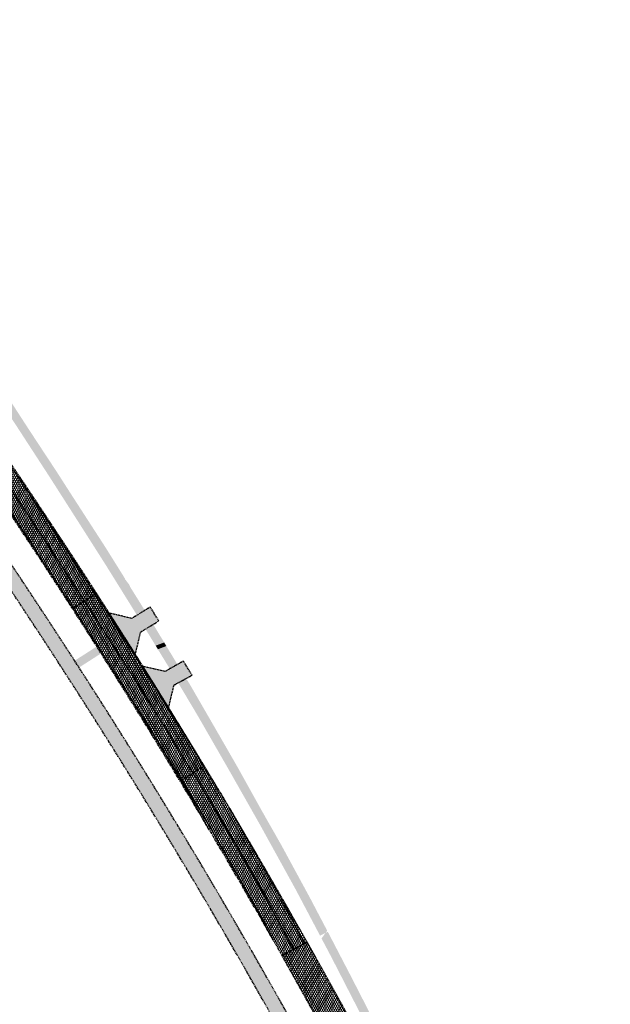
# Model space of a CAD drawing. Header units: metres. Extents: x 101723 to 104407, y 400975 to 405689.
# Tile 33 of 48: x 103253 to 103398, y 403601 to 403843. Entities that reach past the tile are written whole.
import ezdxf

# ---------------------------------------------------------------- set-up
doc = ezdxf.new("R2010")
doc.units = ezdxf.units.M
doc.linetypes.add('HIDDEN', pattern=[0.375, 0.25, -0.125])
doc.layers.add('_hulplijn voor arcering', color=1, linetype='HIDDEN', plot=False)
for name, color, linetype, lineweight, true_color in [('B-WE-VH-OPENVERHARDING_BETONSTRAATSTEEN_INRIT-V', 7, 'Continuous', 18, 0xd7c1cc), ('N-WE-GR-GRAS-V', 7, 'Continuous', 18, 0xbeffa8), ('N-WE-VH-GESLOTENVERHARDING_ASFALT_DEKLAAG-V', 7, 'Continuous', 18, 0x97aace), ('N-WE-VH-GESLOTENVERHARDING_ASFALT_RECONSTRUCTIE-V', 7, 'Continuous', 18, 0x97aace), ('N-WE-VH-GESLOTENVERHARDING_FIETSPAD_ASFALT-V', 7, 'Continuous', 18, 0x7db5ae)]:
    doc.layers.add(name, color=color, linetype=linetype, lineweight=lineweight, true_color=true_color)
doc.layers.add('N-WE-VH-GESLOTENVERHARDING_ASFALT-V', color=253, linetype='Continuous', lineweight=18)
pattern_1 = [(59.99999999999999, (0, 0), (-0.4330127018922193, 0.2500000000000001), []), (120, (0, 0), (-0.4330127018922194, -0.2499999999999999), [])]

msp = doc.modelspace()

# ---------------------------------------------------------------- hatches: boundary and pattern name
at = {"layer": 'B-WE-VH-OPENVERHARDING_BETONSTRAATSTEEN_INRIT-V'}
h = msp.add_hatch(color=256, dxfattribs=at)
h.dxf.hatch_style = 1
h.paths.add_polyline_path([(103287.1807074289, 403695.2319700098), (103285.0908323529, 403698.6426036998), (103280.5409277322, 403695.8546372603), (103274.9762934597, 403697.1361027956, -0.001761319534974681), (103281.4127010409, 403687.0063980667), (103282.6862663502, 403692.4779890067)])
h = msp.add_hatch(color=256, dxfattribs=at)
h.dxf.hatch_style = 1
h.paths.add_polyline_path([(103272.9805125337, 403687.2434071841, 0.0002947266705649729), (103271.9081895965, 403688.9316558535), (103266.461563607, 403685.4424380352, -0.0003118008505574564), (103267.5469733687, 403683.7625730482)])
h = msp.add_hatch(color=256, dxfattribs=at)
h.dxf.hatch_style = 1
h.paths.add_polyline_path([(103295.3730001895, 403681.8638673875), (103293.2450561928, 403685.3350885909), (103288.758385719, 403682.7871925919), (103283.2685491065, 403684.0560966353, -0.001761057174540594), (103289.6116598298, 403673.8698166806), (103290.9002474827, 403679.435023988)])
at = {"layer": 'N-WE-GR-GRAS-V'}
h = msp.add_hatch(color=256, dxfattribs=at)
h.dxf.hatch_style = 1
h.paths.add_polyline_path([(103251.8189999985, 403743.6960000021), (103260.2429999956, 403730.7319999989), (103267.9469999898, 403718.682999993), (103274.1490000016, 403708.9479999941), (103276.573, 403705.052), (103278.458, 403706.271), (103274.1110000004, 403713.2359999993), (103270.091, 403719.444), (103265.4309999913, 403726.6450000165), (103261.8780000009, 403732.1870000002), (103258.6619999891, 403737.0560000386), (103255.024000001, 403742.5890000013), (103251.3970000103, 403748.179999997), (103248.954, 403751.9230000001), (103246.9902049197, 403750.8948646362)])
h = msp.add_hatch(color=256, dxfattribs=at)
h.dxf.hatch_style = 1
edge = h.paths.add_edge_path()
edge.add_line((103281.8117138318, 403696.6333149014), (103283.7357932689, 403697.8122998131))
edge.add_line((103283.7357932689, 403697.8122998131), (103283.7130000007, 403697.8500000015))
edge.add_line((103283.7130000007, 403697.8500000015), (103280.0138069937, 403703.7778600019))
edge.add_ellipse((103280.296, 403704.079), major_axis=(-0.625, 1.288299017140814e-10), ratio=0.5400000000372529, start_angle=334.08599894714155, end_angle=423.1594710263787, ccw=False)
edge.add_line((103279.7338431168, 403704.2264947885), (103279.7263092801, 403704.2385675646))
edge.add_ellipse((103280.117, 403704.502), major_axis=(-0.625, 1.288299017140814e-10), ratio=0.5400000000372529, start_angle=345.93537569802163, end_angle=411.3100942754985, ccw=False)
edge.add_line((103279.5107360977, 403704.5840179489), (103279.0098030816, 403705.38675))
edge.add_line((103279.0098030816, 403705.38675), (103278.88475, 403705.38675))
edge.add_line((103278.88475, 403705.38675), (103278.88475, 403705.5871442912))
edge.add_line((103278.88475, 403705.5871442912), (103278.458, 403706.2709999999))
edge.add_line((103278.458, 403706.2709999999), (103276.573, 403705.052))
edge.add_line((103276.573, 403705.052), (103281.8117138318, 403696.6333149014))
h = msp.add_hatch(color=256, dxfattribs=at)
h.dxf.hatch_style = 1
h.paths.add_polyline_path([(103285.805361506, 403694.3892230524), (103283.9083854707, 403693.226845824), (103286.4081873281, 403689.1388797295), (103288.5011100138, 403689.9304408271)])
h = msp.add_hatch(color=256, dxfattribs=at)
h.dxf.hatch_style = 1
h.paths.add_polyline_path([(103289.035512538, 403689.0465362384), (103288.5011100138, 403689.9304408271), (103286.4081873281, 403689.1388797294), (103286.9462841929, 403688.258921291)])
h = msp.add_hatch(color=256, dxfattribs=at)
h.dxf.hatch_style = 1
h.paths.add_polyline_path([(103289.5280000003, 403684.037000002), (103289.8918268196, 403683.4308525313), (103291.7838808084, 403684.5053144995), (103291.6900000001, 403684.6559999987), (103289.0355125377, 403689.0465362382), (103286.9462841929, 403688.258921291)])
h = msp.add_hatch(color=256, dxfattribs=at)
h.dxf.hatch_style = 1
h.paths.add_polyline_path([(103296.722000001, 403671.9859999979), (103304.4509999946, 403658.5580000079), (103312.0260000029, 403645.2089999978), (103320.9160000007, 403629.0979999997), (103326.885, 403617.793), (103327, 403617.852), (103328.2680775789, 403618.5018274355), (103328.6456451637, 403619.0131325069), (103324.4009999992, 403627.0960000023), (103317.3370000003, 403640.0999999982), (103314.892, 403644.395), (103312.7109999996, 403648.2249999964), (103307.515, 403657.57), (103306.7039999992, 403659.0280000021), (103301.9389999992, 403667.3070000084), (103294.726, 403679.7829999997), (103293.9208589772, 403681.0753096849), (103291.9441206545, 403680.001879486)])
h = msp.add_hatch(color=256, dxfattribs=at)
h.dxf.hatch_style = 1
h.paths.add_polyline_path([(103329.6540000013, 403612.5500000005), (103329.7206228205, 403612.4203245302), (103330.9437888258, 403614.6108015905), (103329.331999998, 403617.7069999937), (103328.777, 403618.7629999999), (103328.5259999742, 403618.633999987), (103328.2680775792, 403618.5018274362), (103327.2434560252, 403617.1142766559)])
h = msp.add_hatch(color=256, dxfattribs=at)
h.dxf.hatch_style = 1
h.paths.add_polyline_path([(103333.0977231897, 403605.8470950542), (103334.1459692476, 403608.4595082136), (103330.9437888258, 403614.6108015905), (103329.7206228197, 403612.4203245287)])
h = msp.add_hatch(color=256, dxfattribs=at)
h.dxf.hatch_style = 1
h.paths.add_polyline_path([(103337.3049999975, 403597.6580000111), (103338.9870955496, 403594.3533099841), (103340.7589454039, 403593.6496575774), (103341.5410707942, 403594.0472746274), (103341.5309999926, 403594.0669999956), (103334.4439999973, 403607.887000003), (103334.1459692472, 403608.4595082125), (103333.0977231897, 403605.8470950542)])
at = {"layer": 'N-WE-VH-GESLOTENVERHARDING_ASFALT-V'}
h = msp.add_hatch(dxfattribs=at)
h.set_pattern_fill('AVH-ASFALT-SO', color=256, scale=0.5, pattern_type=2)
h.set_pattern_definition(pattern_1)
h.paths.add_polyline_path([(103217.6279610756, 403781.0687921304), (103215.0639502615, 403784.5909638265), (103214.888, 403784.463), (103215.825, 403783.178), (103219.666, 403777.829), (103223.096, 403773.083), (103233.993, 403757.763), (103236.299, 403754.403), (103242.402, 403745.511), (103257.344, 403723.553), (103271.5527446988, 403701.8643896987), (103271.5530000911, 403701.864000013), (103271.8250292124, 403702.0387340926, 0.01406623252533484)])
h = msp.add_hatch(dxfattribs=at)
h.set_pattern_fill('AVH-ASFALT-SO', color=256, scale=0.5, pattern_type=2)
h.set_pattern_definition(pattern_1)
h.paths.add_polyline_path([(103221.354, 403764.716), (103218.408, 403768.738), (103209.736, 403780.723), (103209.3986977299, 403780.4793928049), (103211.9686673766, 403776.9490354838, -0.01406692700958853), (103265.9455841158, 403698.2397674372), (103266.183, 403698.393), (103262.733, 403703.644), (103259.465, 403708.621), (103256.998, 403712.38), (103255.154, 403715.235), (103253.453, 403717.835), (103250.942, 403721.583), (103248.024, 403725.95), (103245.683, 403729.324), (103243.09, 403733.219), (103240.544, 403736.935), (103236.349, 403742.917), (103234.493, 403745.59), (103233.781, 403746.615), (103231.528, 403749.858), (103228.509, 403754.405), (103225.693, 403758.395), (103223.335, 403761.858)])
h = msp.add_hatch(dxfattribs=at)
h.set_pattern_fill('AVH-ASFALT-SO', color=256, scale=0.5, pattern_type=2)
h.set_pattern_definition(pattern_1)
h.paths.add_polyline_path([(103271.8250292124, 403702.0387340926), (103271.553, 403701.864), (103272.966, 403699.708), (103275.761, 403695.337), (103280.254, 403688.311), (103283.349, 403683.47), (103288.048, 403676.123), (103289.202, 403674.318), (103298.263, 403659.535), (103303.506456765, 403650.9798863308, 0.008819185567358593)])
h = msp.add_hatch(dxfattribs=at)
h.set_pattern_fill('AVH-ASFALT-SO', color=256, scale=0.5, pattern_type=2)
h.set_pattern_definition(pattern_1)
h.paths.add_polyline_path([(103292.034, 403657.305), (103287.446, 403664.786), (103283.221, 403671.589), (103277.675, 403680.307), (103272.925, 403687.814), (103272.308, 403688.771), (103269.649, 403692.898), (103266.764, 403697.509), (103266.183, 403698.393), (103265.9455841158, 403698.2397674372, -0.01403851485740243), (103315.315683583, 403616.7872886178), (103315.306, 403616.806), (103310.273, 403626.105), (103303.722, 403637.713), (103299.323, 403645.285), (103295.993, 403650.774), (103292.817, 403656.014)])
h = msp.add_hatch(dxfattribs=at)
h.set_pattern_fill('AVH-ASFALT-SO', color=256, scale=0.5, pattern_type=2)
h.set_pattern_definition(pattern_1)
h.paths.add_polyline_path([(103304.3234283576, 403649.6084080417), (103317.355, 403626.82), (103323.089, 403615.8480000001), (103323.712700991, 403616.1665569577, 0.005673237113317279)])
h = msp.add_hatch(dxfattribs=at)
h.set_pattern_fill('AVH-ASFALT-SO', color=256, scale=0.5, pattern_type=2)
h.set_pattern_definition(pattern_1)
edge = h.paths.add_edge_path()
edge.add_line((103359.1374316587, 403534.5019104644), (103520.1084484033, 403211.1272520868))
edge.add_arc((110505.9467721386, 406688.5719703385), 7803.496578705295, 206.4634277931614, 206.505869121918)
edge.add_arc((105270.8512077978, 404077.7800063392), 1953.499976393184, 206.5058691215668, 206.5907517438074)
edge.add_arc((104980.2275522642, 403932.3051895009), 1628.499927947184, 206.5907517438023, 206.7605169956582)
edge.add_arc((104457.8833111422, 403668.9017680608), 1043.500040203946, 206.7605169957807, 206.9727236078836)
edge.add_arc((104325.4730049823, 403601.514728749), 894.9285010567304, 206.9727236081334, 207.2698127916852)
edge.add_arc((104139.7651106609, 403505.7876118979), 686.0000374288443, 207.2698127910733, 207.6093433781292)
edge.add_arc((104078.0525310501, 403473.5122397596), 616.3570756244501, 207.6093433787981, 208.0337564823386)
edge.add_arc((103984.168546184, 403423.5222666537), 509.9935479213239, 208.0337564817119, 208.5006110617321)
edge.add_arc((103949.1681481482, 403404.5181177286), 470.1666030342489, 208.5006110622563, 209.0523480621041)
edge.add_arc((103892.9711878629, 403373.3004798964), 405.8809961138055, 209.0523480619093, 209.6465265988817)
edge.add_arc((103882.2109441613, 403367.1762478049), 393.5000000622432, 209.6465265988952, 230.2558865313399)
edge.add_arc((103890.1268575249, 403376.6960883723), 405.8809955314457, 230.2558865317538, 230.8500650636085)
edge.add_arc((103930.7136987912, 403426.5493492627), 470.1666028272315, 230.8500650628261, 231.4018020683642)
edge.add_arc((103955.5599385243, 403457.6757040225), 509.9935483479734, 231.4018020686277, 231.8686566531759)
edge.add_arc((104021.2358300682, 403541.3409747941), 616.3570771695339, 231.8686566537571, 232.2930697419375)
edge.add_arc((104063.8310433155, 403596.4389658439), 686.0000294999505, 232.293069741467, 232.6326003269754)
edge.add_arc((104190.6346859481, 403762.4869674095), 894.9284923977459, 232.6326003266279, 232.9296895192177)
edge.add_arc((104280.1928127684, 403881.0316665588), 1043.500036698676, 232.9296895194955, 233.1418961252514)
edge.add_arc((104631.096397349, 404349.1038067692), 1628.499912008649, 233.1418961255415, 233.3116613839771)
edge.add_arc((104825.2716010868, 404609.7205110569), 1953.500029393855, 233.311661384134, 233.3965440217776)
edge.add_arc((108313.4699848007, 409305.9917930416), 7803.499338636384, 233.3965440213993, 233.4389852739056)
edge.add_arc((96518.9727002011, 393402.0915298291), 11996.60696861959, 53.415112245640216, 53.43898527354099, ccw=False)
edge.add_arc((101883.152663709, 400628.9474512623), 2996.502903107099, 53.36736574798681, 53.415112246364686, ccw=False)
edge.add_arc((102181.4954419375, 401030.1886889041), 2496.499959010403, 53.27187265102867, 53.36736574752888, ccw=False)
edge.add_arc((102719.7122278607, 401751.5226038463), 1596.500000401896, 53.152506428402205, 53.27187265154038, ccw=False)
edge.add_arc((102856.783610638, 401934.4334094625), 1367.928508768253, 52.985393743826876, 53.152506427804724, ccw=False)
edge.add_arc((103050.2895525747, 402191.0883113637), 1046.499996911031, 52.79440779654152, 52.98539374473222, ccw=False)
edge.add_arc((103115.0763729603, 402276.42449872), 939.357115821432, 52.555675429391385, 52.794407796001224, ccw=False)
edge.add_arc((103214.5656531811, 402406.3426531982), 775.7208003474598, 52.29306976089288, 52.55567542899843, ccw=False)
edge.add_arc((103252.0410680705, 402454.8180549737), 714.4486916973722, 51.98271765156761, 52.29306976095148, ccw=False)
edge.add_arc((103312.9541365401, 402532.7347721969), 615.5476465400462, 51.64849227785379, 51.98271765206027, ccw=False)
edge.add_arc((103324.7729017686, 402547.6722963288), 596.4999999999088, 47.49106662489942, 51.648492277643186, ccw=False)
edge.add_arc((103311.9023126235, 402533.6309089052), 615.5476409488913, 47.156841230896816, 47.49106662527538, ccw=False)
edge.add_arc((103244.6502136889, 402461.1148951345), 714.448687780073, 46.84648912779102, 47.156841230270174, ccw=False)
edge.add_arc((103202.742822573, 402416.4154309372), 775.7207983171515, 46.58388345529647, 46.84648912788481, ccw=False)
edge.add_arc((103090.2769182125, 402297.5530626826), 939.3571091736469, 46.34515105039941, 46.58388345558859, ccw=False)
edge.add_arc((103016.3148451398, 402220.033964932), 1046.499998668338, 46.154165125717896, 46.34515105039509, ccw=False)
edge.add_arc((102793.6547642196, 401988.2176820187), 1367.928529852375, 45.987052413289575, 46.15416512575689, ccw=False)
edge.add_arc((102634.8385227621, 401823.8330058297), 1596.500007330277, 45.867686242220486, 45.98705241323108, ccw=False)
edge.add_arc((102008.1528557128, 401177.8729415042), 2496.499635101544, 45.772193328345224, 45.86768624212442, ccw=False)
edge.add_arc((101659.3968579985, 400819.5873437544), 2996.498950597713, 45.72444692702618, 45.77219332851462, ccw=False)
edge.add_arc((95376.48776150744, 394375.7529284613), 11996.38498801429, 45.70057353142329, 45.724446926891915, ccw=False)
edge.add_line((103754.8604634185, 402961.5623631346), (103763.9559964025, 402952.6865820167))
edge.add_line((103763.9559964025, 402952.6865820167), (103768.8448532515, 402957.6964800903))
edge.add_line((103768.8448532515, 402957.6964800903), (103759.749320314, 402966.5722611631))
edge.add_arc((95376.48846841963, 394375.753653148), 12003.38397564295, 45.70057353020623, 45.72444692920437)
edge.add_arc((101659.3968603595, 400819.5873463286), 3003.498947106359, 45.7244469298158, 45.77219331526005)
edge.add_arc((102008.152856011, 401177.8729417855), 2503.499634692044, 45.77219331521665, 45.8676862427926)
edge.add_arc((102634.8385289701, 401823.8330122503), 1603.499998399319, 45.86768624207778, 45.98705241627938)
edge.add_arc((102793.6547642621, 401988.2176820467), 1374.928529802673, 45.98705241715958, 46.15416512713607)
edge.add_arc((103016.3148463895, 402220.0339662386), 1053.499996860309, 46.15416512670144, 46.34515105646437)
edge.add_arc((103090.2769184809, 402297.5530629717), 946.357108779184, 46.34515105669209, 46.5838834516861)
edge.add_arc((103202.7428201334, 402416.4154283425), 782.7208018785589, 46.58388345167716, 46.84648910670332)
edge.add_arc((103244.6502128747, 402461.1148942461), 721.4486889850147, 46.84648910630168, 47.15684124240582)
edge.add_arc((103311.9023128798, 402533.6309091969), 622.5476405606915, 47.15684124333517, 47.49106659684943)
edge.add_arc((103324.7729017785, 402547.6722963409), 603.4999999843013, 47.49106659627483, 51.64849228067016)
edge.add_arc((103312.9541364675, 402532.7347721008), 622.547646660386, 51.64849228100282, 51.98271765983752)
edge.add_arc((103252.0410681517, 402454.8180550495), 721.4486915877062, 51.98271765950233, 52.29306974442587)
edge.add_arc((103214.5656531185, 402406.3426531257), 782.7208004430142, 52.29306974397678, 52.55567542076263)
edge.add_arc((103115.0763729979, 402276.4244988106), 946.3571157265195, 52.55567542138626, 52.79440782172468)
edge.add_arc((103050.2895526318, 402191.0883114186), 1053.499996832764, 52.7944078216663, 52.98539373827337)
edge.add_arc((102856.7836104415, 401934.4334092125), 1374.928509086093, 52.98539373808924, 53.15250643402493)
edge.add_arc((102719.7122274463, 401751.522603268), 1603.500001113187, 53.15250643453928, 53.27187265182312)
edge.add_arc((102181.4954399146, 401030.1886861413), 2503.499962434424, 53.27187265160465, 53.36736573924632)
edge.add_arc((101883.1526536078, 400628.9474378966), 3003.502919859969, 53.36736573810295, 53.41511224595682)
edge.add_arc((96518.97263294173, 393402.0914389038), 12003.60708171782, 53.41511224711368, 53.4389852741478)
edge.add_arc((108313.4699973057, 409305.9918098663), 7796.499359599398, 233.39654402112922, 233.43898527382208, ccw=False)
edge.add_arc((104825.2716003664, 404609.7205101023), 1946.500028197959, 233.3116613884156, 233.3965440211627, ccw=False)
edge.add_arc((104631.0963976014, 404349.1038071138), 1621.499912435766, 233.14189612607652, 233.3116613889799, ccw=False)
edge.add_arc((104280.1928127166, 403881.0316664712), 1036.500036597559, 232.92968951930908, 233.1418961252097, ccw=False)
edge.add_arc((104190.6346859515, 403762.4869674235), 887.9284924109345, 232.63260032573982, 232.92968952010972, ccw=False)
edge.add_arc((104063.8310433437, 403596.4389658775), 679.0000295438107, 232.293069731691, 232.632600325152, ccw=False)
edge.add_arc((104021.2358300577, 403541.3409747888), 609.3570771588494, 231.8686566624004, 232.2930697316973, ccw=False)
edge.add_arc((103955.5599385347, 403457.6757040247), 502.9935483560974, 231.4018020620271, 231.8686566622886, ccw=False)
edge.add_arc((103930.7136988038, 403426.5493492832), 463.1666028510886, 230.8500650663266, 231.401802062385, ccw=False)
edge.add_arc((103890.1268575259, 403376.6960883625), 398.880995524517, 230.2558864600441, 230.8500650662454, ccw=False)
edge.add_arc((103882.2109441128, 403367.1762477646), 386.5000000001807, 209.6465266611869, 230.2558864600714, ccw=False)
edge.add_arc((103892.9711878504, 403373.3004798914), 398.8809961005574, 209.0523480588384, 209.6465266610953, ccw=False)
edge.add_arc((103949.1681481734, 403404.5181177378), 463.1666030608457, 208.5006110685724, 209.0523480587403, ccw=False)
edge.add_arc((103984.1685461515, 403423.5222666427), 502.9935478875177, 208.0337564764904, 208.5006110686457, ccw=False)
edge.add_arc((104078.0525310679, 403473.5122397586), 609.3570756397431, 207.6093433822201, 208.0337564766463, ccw=False)
edge.add_arc((104139.7651106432, 403505.7876118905), 679.0000374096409, 207.2698127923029, 207.6093433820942, ccw=False)
edge.add_arc((104325.4730049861, 403601.5147287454), 887.9285010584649, 206.9727236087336, 207.2698127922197, ccw=False)
edge.add_arc((104457.8833111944, 403668.9017680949), 1036.500040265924, 206.760516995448, 206.9727236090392, ccw=False)
edge.add_arc((104980.2275525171, 403932.3051896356), 1621.499928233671, 206.5907517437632, 206.7605169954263, ccw=False)
edge.add_arc((105270.8512090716, 404077.7800069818), 1946.49997781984, 206.5058691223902, 206.5907517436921, ccw=False)
edge.add_arc((110505.9467643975, 406688.5719665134), 7796.496570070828, 206.4634277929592, 206.5058691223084, ccw=False)
edge.add_line((103526.374981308, 403214.2466374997), (103365.4039645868, 403537.6212958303))
edge.add_arc((101840.39841555, 402778.4965858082), 1703.49999998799, 26.46342779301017, 29.45465878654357)
edge.add_line((103323.712700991, 403616.1665569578), (103322.9030000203, 403615.7530000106))
edge.add_line((103322.9030000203, 403615.7530000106), (103320.291, 403614.4140000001))
edge.add_line((103320.291, 403614.4140000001), (103317.4772198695, 403612.9727423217))
edge.add_arc((101840.3984155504, 402778.496585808), 1696.499999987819, 26.463427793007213, 29.46429095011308, ccw=False)
at = {"layer": 'N-WE-VH-GESLOTENVERHARDING_ASFALT_DEKLAAG-V'}
h = msp.add_hatch(dxfattribs=at)
h.set_pattern_fill('AVH-ASFALT-SO', color=256, scale=0.5, pattern_type=2)
h.set_pattern_definition(pattern_1)
h.paths.add_polyline_path([(103242.402, 403745.511), (103236.299, 403754.403), (103233.993, 403757.763), (103223.096, 403773.083), (103219.666, 403777.829), (103215.825, 403783.178), (103214.888, 403784.463), (103214.69, 403784.319), (103212.237, 403782.538), (103217.078, 403775.87), (103227.451, 403761.425), (103232.319, 403754.459), (103238.766, 403745.195), (103247.662, 403732.15), (103253.314, 403723.799), (103258.857, 403715.483), (103265.097, 403706), (103268.885, 403700.14), (103271.5527446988, 403701.8643896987), (103257.344, 403723.553)])
h = msp.add_hatch(dxfattribs=at)
h.set_pattern_fill('AVH-ASFALT-SO', color=256, scale=0.5, pattern_type=2)
h.set_pattern_definition(pattern_1)
h.paths.add_polyline_path([(103275.761, 403695.337), (103272.966, 403699.708), (103271.553, 403701.864), (103271.416, 403701.776), (103268.885, 403700.14), (103274.263, 403691.823), (103280.725, 403681.702), (103285.566, 403674.001), (103290.897, 403665.459), (103295.58, 403657.8), (103298.118, 403659.441), (103298.263, 403659.535), (103289.202, 403674.318), (103288.048, 403676.123), (103283.349, 403683.47), (103280.254, 403688.311)])
h = msp.add_hatch(dxfattribs=at)
h.set_pattern_fill('AVH-ASFALT-SO', color=256, scale=0.5, pattern_type=2)
h.set_pattern_definition(pattern_1)
h.paths.add_polyline_path([(103304.3234283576, 403649.6084080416, 0.0002342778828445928), (103303.506456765, 403650.9798863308), (103298.263, 403659.535), (103298.118, 403659.441), (103295.58, 403657.8), (103296.23, 403656.736), (103301.248, 403648.41), (103305.756, 403640.829), (103311.664, 403630.393), (103316.261, 403621.952), (103320.291, 403614.414), (103322.903, 403615.753), (103323.089, 403615.848), (103317.355, 403626.82)])
at = {"layer": 'N-WE-VH-GESLOTENVERHARDING_ASFALT_RECONSTRUCTIE-V'}
h = msp.add_hatch(dxfattribs=at)
h.set_pattern_fill('AVH-ASFALT-SO', color=256, scale=0.5, pattern_type=2)
h.set_pattern_definition(pattern_1)
h.paths.add_polyline_path([(103238.766, 403745.195), (103232.319, 403754.459), (103227.451, 403761.425), (103217.078, 403775.87), (103212.237, 403782.538), (103209.898, 403780.84), (103209.736, 403780.723), (103218.408, 403768.738), (103221.354, 403764.716), (103223.335, 403761.858), (103225.693, 403758.395), (103228.509, 403754.405), (103231.528, 403749.858), (103233.781, 403746.615), (103234.493, 403745.59), (103236.349, 403742.917), (103240.544, 403736.935), (103243.09, 403733.219), (103245.683, 403729.324), (103248.024, 403725.95), (103250.942, 403721.583), (103253.453, 403717.835), (103255.154, 403715.235), (103256.998, 403712.38), (103259.465, 403708.621), (103262.733, 403703.644), (103266.183, 403698.393), (103266.434, 403698.555), (103268.885, 403700.14), (103265.097, 403706), (103258.857, 403715.483), (103253.314, 403723.799), (103247.662, 403732.15)])
h = msp.add_hatch(dxfattribs=at)
h.set_pattern_fill('AVH-ASFALT-SO', color=256, scale=0.5, pattern_type=2)
h.set_pattern_definition(pattern_1)
h.paths.add_polyline_path([(103274.263, 403691.823), (103268.885, 403700.14), (103266.434, 403698.555), (103266.183, 403698.393), (103266.764, 403697.509), (103269.649, 403692.898), (103272.308, 403688.771), (103272.925, 403687.814), (103277.675, 403680.307), (103283.221, 403671.589), (103287.446, 403664.786), (103292.034, 403657.305), (103292.817, 403656.014), (103293.14, 403656.222), (103295.58, 403657.8), (103290.897, 403665.459), (103285.566, 403674.001), (103280.725, 403681.702)])
h = msp.add_hatch(dxfattribs=at)
h.set_pattern_fill('AVH-ASFALT-SO', color=256, scale=0.5, pattern_type=2)
h.set_pattern_definition(pattern_1)
h.paths.add_polyline_path([(103301.248, 403648.41), (103296.23, 403656.736), (103295.58, 403657.8), (103293.14, 403656.222), (103292.817, 403656.014), (103295.993, 403650.774), (103299.323, 403645.285), (103303.722, 403637.713), (103310.273, 403626.105), (103315.324985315, 403616.7709226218, -0.000643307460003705), (103317.4771720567, 403612.9728269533), (103317.712, 403613.093), (103320.291, 403614.414), (103316.261, 403621.952), (103311.664, 403630.393), (103305.756, 403640.829)])
at = {"layer": 'N-WE-VH-GESLOTENVERHARDING_FIETSPAD_ASFALT-V'}
h = msp.add_hatch(color=256, dxfattribs=at)
h.dxf.hatch_style = 1
edge = h.paths.add_edge_path()
edge.add_line((103401.7731465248, 403439.7626985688), (103398.5503581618, 403438.1584432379))
edge.add_line((103398.5503581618, 403438.1584432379), (103505.4840301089, 403223.3394010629))
edge.add_arc((105297.3543599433, 404115.3053649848), 2001.599999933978, 206.4634277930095, 208.6632814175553)
edge.add_arc((103807.4379100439, 403300.8405271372), 303.6000000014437, 208.6632814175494, 233.6357228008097)
edge.add_arc((96518.97269133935, 393402.0915179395), 11988.95698344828, 53.41511224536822, 53.63572280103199, ccw=False)
edge.add_arc((101883.1527900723, 400628.9476213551), 2988.852691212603, 53.367365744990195, 53.41511224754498, ccw=False)
edge.add_arc((102181.4955337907, 401030.1888122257), 2488.849805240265, 53.271872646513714, 53.36736574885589, ccw=False)
edge.add_arc((102719.7122620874, 401751.5226495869), 1588.849943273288, 53.15250643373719, 53.2718726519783, ccw=False)
edge.add_arc((102856.7836083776, 401934.4334064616), 1360.278512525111, 52.98539373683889, 53.152506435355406, ccw=False)
edge.add_arc((103050.2895502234, 402191.0883082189), 1038.850000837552, 52.79440783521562, 52.98539373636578, ccw=False)
edge.add_arc((103115.0763813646, 402276.4245098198), 931.7071018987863, 52.55567541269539, 52.7944078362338, ccw=False)
edge.add_arc((103214.5656489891, 402406.342647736), 768.07080723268, 52.293069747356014, 52.55567541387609, ccw=False)
edge.add_arc((103252.0410724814, 402454.8180606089), 706.7986845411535, 51.98271766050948, 52.29306974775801, ccw=False)
edge.add_arc((103312.9541361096, 402532.7347716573), 607.8976472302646, 51.64849227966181, 51.98271766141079, ccw=False)
edge.add_arc((103324.772901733, 402547.6722962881), 588.8500000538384, 47.491066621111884, 51.64849227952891, ccw=False)
edge.add_arc((103311.9023133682, 402533.6309097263), 607.8976398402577, 47.15684124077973, 47.49106662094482, ccw=False)
edge.add_arc((103244.6502196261, 402461.114901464), 706.7986791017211, 46.846489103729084, 47.156841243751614, ccw=False)
edge.add_arc((103202.7428184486, 402416.4154265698), 768.0708043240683, 46.58388346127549, 46.84648910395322, ccw=False)
edge.add_arc((103090.2769214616, 402297.5530660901), 931.7071044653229, 46.34515104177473, 46.58388346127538, ccw=False)
edge.add_arc((103016.3148294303, 402220.0339485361), 1038.850021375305, 46.154165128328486, 46.34515104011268, ccw=False)
edge.add_arc((102793.6547639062, 401988.2176817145), 1360.27853028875, 45.987052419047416, 46.15416512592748, ccw=False)
edge.add_arc((102634.8385270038, 401823.8330101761), 1588.850001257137, 45.867686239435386, 45.9870524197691, ccw=False)
edge.add_arc((102008.1528921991, 401177.8729791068), 2488.849582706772, 45.772193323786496, 45.867686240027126, ccw=False)
edge.add_arc((101659.3967137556, 400819.5871957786), 2988.849157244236, 45.724446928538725, 45.77219332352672, ccw=False)
edge.add_arc((95376.48720115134, 394375.7523539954), 11988.73579051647, 45.70057353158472, 45.724446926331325, ccw=False)
edge.add_line((103749.5176413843, 402956.0872601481), (103758.6131742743, 402947.2114791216))
edge.add_line((103758.6131742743, 402947.2114791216), (103761.127443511, 402949.787998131))
edge.add_line((103761.127443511, 402949.787998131), (103752.0319106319, 402958.6637791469))
edge.add_arc((95376.48978990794, 394375.7550079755), 11992.33208305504, 45.70057352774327, 45.72444692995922)
edge.add_arc((101659.3971795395, 400819.587673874), 2992.448489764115, 45.72444692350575, 45.77219333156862)
edge.add_arc((102008.1528539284, 401177.8729397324), 2492.44963761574, 45.77219332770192, 45.86768623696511)
edge.add_arc((102634.8385716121, 401823.8330562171), 1592.449937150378, 45.86768623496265, 45.98705242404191)
edge.add_arc((102793.6547648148, 401988.2176826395), 1363.878528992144, 45.98705242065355, 46.15416513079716)
edge.add_arc((103016.3148625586, 402220.0339831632), 1042.449973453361, 46.15416512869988, 46.34515103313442)
edge.add_arc((103090.2769066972, 402297.5530505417), 935.3071259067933, 46.34515103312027, 46.58388346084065)
edge.add_arc((103202.7428308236, 402416.4154397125), 771.6707862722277, 46.58388346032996, 46.84648911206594)
edge.add_arc((103244.6502229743, 402461.1149050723), 710.3986741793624, 46.8464891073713, 47.15684123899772)
edge.add_arc((103311.9023146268, 402533.6309110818), 611.4976379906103, 47.15684123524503, 47.49106663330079)
edge.add_arc((103324.7729017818, 402547.6722963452), 592.4499999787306, 47.49106663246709, 51.64849229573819)
edge.add_arc((103312.9541320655, 402532.7347665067), 611.4976537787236, 51.64849229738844, 51.98271765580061)
edge.add_arc((103252.041071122, 402454.8180588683), 710.3986867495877, 51.98271765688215, 52.29306974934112)
edge.add_arc((103214.5656463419, 402406.3426442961), 771.6708115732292, 52.29306975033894, 52.55567541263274)
edge.add_arc((103115.0763646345, 402276.4244878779), 935.3071294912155, 52.55567541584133, 52.79440782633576)
edge.add_arc((103050.2895610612, 402191.0883225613), 1042.449982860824, 52.79440782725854, 52.98539374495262)
edge.add_arc((102856.7836149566, 401934.4334151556), 1363.878501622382, 52.98539374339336, 53.15250642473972)
edge.add_arc((102719.7122266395, 401751.5226022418), 1592.45000241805, 53.15250642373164, 53.27187265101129)
edge.add_arc((102181.4955026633, 401030.1887704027), 2492.449857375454, 53.27187264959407, 53.36736575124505)
edge.add_arc((101883.1529312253, 400628.9478113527), 2992.452454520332, 53.36736574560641, 53.4151122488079)
edge.add_arc((96518.97267267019, 393402.0914926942), 11992.55701484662, 53.415112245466, 53.63572280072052)
edge.add_arc((103807.4379100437, 403300.8405271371), 300.0000000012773, 208.6632814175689, 233.6357228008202, ccw=False)
edge.add_arc((105297.3543600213, 404115.3053650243), 1998.000000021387, 206.4634277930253, 208.6632814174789, ccw=False)
edge.add_line((103508.706818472, 403224.9436563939), (103401.7731465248, 403439.7626985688))
edge = h.paths.add_edge_path()
edge.add_line((103389.3466099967, 403456.6291516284), (103392.5694162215, 403458.2334158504))
edge.add_arc((102048.7537188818, 402783.7170495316), 1503.599998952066, 26.65395680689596, 27.48919641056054)
edge.add_line((103382.5940961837, 403477.7507696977), (103342.6491743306, 403554.5195895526))
edge.add_arc((101920.0990077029, 402814.3277337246), 1603.600000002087, 27.48919641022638, 33.39840107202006)
edge.add_arc((100383.9506734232, 401801.4860399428), 3443.600000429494, 33.39840107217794, 36.34079080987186)
edge.add_line((103157.7932145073, 403842.1179323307), (103154.8933907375, 403839.9846198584))
edge.add_arc((100383.9506737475, 401801.4860401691), 3440.000000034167, 33.398401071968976, 36.3407908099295, ccw=False)
edge.add_arc((101920.0990077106, 402814.327733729), 1599.999999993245, 27.48919641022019, 33.39840107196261, ccw=False)
edge.add_line((103339.4556219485, 403552.8578966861), (103379.4005438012, 403476.089076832))
edge.add_arc((102048.7537175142, 402783.7170488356), 1500.000000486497, 26.654414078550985, 27.48919641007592, ccw=False)

# ---------------------------------------------------------------- linework, layer by layer
at = {"layer": '_hulplijn voor arcering'}
for p, q in [((103271.553000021, 403701.8639999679), (103271.8250292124, 403702.0387340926)), ((103266.183, 403698.393), (103265.9455841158, 403698.2397674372))]:
    msp.add_line(p, q, dxfattribs=at)
for points in [[(103389.3466099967, 403456.6291516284), (103392.5694162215, 403458.2334158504, 0.003644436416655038), (103382.5940961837, 403477.7507696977), (103342.6491743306, 403554.5195895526, 0.0257894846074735), (103258.8856752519, 403697.0412879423, 0.01283930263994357), (103157.7932145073, 403842.1179323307), (103154.8933907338, 403839.9846198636, -0.01283930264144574), (103255.8801676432, 403695.0596411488, -0.02578948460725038), (103339.4556219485, 403552.8578966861), (103379.4005438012, 403476.089076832, -0.003642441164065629)], [(103217.6279610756, 403781.0687921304), (103215.0639502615, 403784.5909638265), (103214.888, 403784.463), (103215.825, 403783.178), (103219.666, 403777.829), (103223.096, 403773.083), (103233.993, 403757.763), (103236.299, 403754.403), (103242.402, 403745.511), (103257.344, 403723.553), (103271.5527446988, 403701.8643896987), (103271.5530000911, 403701.864000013), (103271.8250292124, 403702.0387340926, 0.01406623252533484), (103217.6279610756, 403781.0687921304)], [(103271.8250292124, 403702.0387340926), (103271.553, 403701.864), (103272.966, 403699.708), (103275.761, 403695.337), (103280.254, 403688.311), (103283.349, 403683.47), (103288.048, 403676.123), (103289.202, 403674.318), (103298.263, 403659.535), (103303.506456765, 403650.9798863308, 0.008819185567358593), (103271.8250292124, 403702.0387340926)], [(103292.034, 403657.305), (103287.446, 403664.786), (103283.221, 403671.589), (103277.675, 403680.307), (103272.925, 403687.814), (103272.308, 403688.771), (103269.649, 403692.898), (103266.764, 403697.509), (103266.183, 403698.393), (103265.9455841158, 403698.2397674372, -0.01403851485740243), (103315.315683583, 403616.7872886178), (103315.306, 403616.806), (103310.273, 403626.105), (103303.722, 403637.713), (103299.323, 403645.285), (103295.993, 403650.774), (103292.817, 403656.014), (103292.034, 403657.305)], [(103287.1807074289, 403695.2319700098), (103285.0908323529, 403698.6426036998), (103280.5409277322, 403695.8546372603), (103274.9762934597, 403697.1361027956, -0.001761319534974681), (103281.4127010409, 403687.0063980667), (103282.6862663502, 403692.4779890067), (103287.1807074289, 403695.2319700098)], [(103295.3730001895, 403681.8638673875), (103293.2450561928, 403685.3350885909), (103288.758385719, 403682.7871925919), (103283.2685491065, 403684.0560966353, -0.001761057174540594), (103289.6116598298, 403673.8698166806), (103290.9002474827, 403679.435023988), (103295.3730001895, 403681.8638673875)], [(103304.3234283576, 403649.6084080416, 0.0002342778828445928), (103303.506456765, 403650.9798863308), (103298.263, 403659.535), (103298.118, 403659.441), (103295.58, 403657.8), (103296.23, 403656.736), (103301.248, 403648.41), (103305.756, 403640.829), (103311.664, 403630.393), (103316.261, 403621.952), (103320.291, 403614.414), (103322.903, 403615.753), (103323.089, 403615.848), (103317.355, 403626.82), (103304.3234283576, 403649.6084080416, 0.0002342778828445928)], [(103304.3234283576, 403649.6084080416, 0.0002342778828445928), (103303.506456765, 403650.9798863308), (103298.263, 403659.535), (103298.118, 403659.441), (103295.58, 403657.8), (103296.23, 403656.736), (103301.248, 403648.41), (103305.756, 403640.829), (103311.664, 403630.393), (103316.261, 403621.952), (103320.291, 403614.414), (103322.903, 403615.753), (103323.089, 403615.848), (103317.355, 403626.82), (103304.3234283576, 403649.6084080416, 0.0002342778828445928)], [(103301.248, 403648.41), (103296.23, 403656.736), (103295.58, 403657.8), (103293.14, 403656.222), (103292.817, 403656.014), (103295.993, 403650.774), (103299.323, 403645.285), (103303.722, 403637.713), (103310.273, 403626.105), (103315.324985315, 403616.7709226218, -0.000643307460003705), (103317.4771720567, 403612.9728269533), (103317.712, 403613.093), (103320.291, 403614.414), (103316.261, 403621.952), (103311.664, 403630.393), (103305.756, 403640.829), (103301.248, 403648.41)], [(103304.3234283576, 403649.6084080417), (103317.355, 403626.82), (103323.089, 403615.8480000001), (103323.712700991, 403616.1665569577, 0.005673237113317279), (103304.3234283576, 403649.6084080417)]]:
    msp.add_lwpolyline(points, format="xyb", close=True, dxfattribs=at)
for points in [[(103242.402, 403745.511), (103236.299, 403754.403), (103233.993, 403757.763), (103223.096, 403773.083), (103219.666, 403777.829), (103215.825, 403783.178), (103214.888, 403784.463), (103214.69, 403784.319), (103212.237, 403782.538), (103217.078, 403775.87), (103227.451, 403761.425), (103232.319, 403754.459), (103238.766, 403745.195), (103247.662, 403732.15), (103253.314, 403723.799), (103258.857, 403715.483), (103265.097, 403706), (103268.885, 403700.14), (103271.5527446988, 403701.8643896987), (103257.344, 403723.553), (103242.402, 403745.511)], [(103242.402, 403745.511), (103236.299, 403754.403), (103233.993, 403757.763), (103223.096, 403773.083), (103219.666, 403777.829), (103215.825, 403783.178), (103214.888, 403784.463), (103214.69, 403784.319), (103212.237, 403782.538), (103217.078, 403775.87), (103227.451, 403761.425), (103232.319, 403754.459), (103238.766, 403745.195), (103247.662, 403732.15), (103253.314, 403723.799), (103258.857, 403715.483), (103265.097, 403706), (103268.885, 403700.14), (103271.5527446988, 403701.8643896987), (103257.344, 403723.553), (103242.402, 403745.511)], [(103275.761, 403695.337), (103272.966, 403699.708), (103271.553, 403701.864), (103271.416, 403701.776), (103268.885, 403700.14), (103274.263, 403691.823), (103280.725, 403681.702), (103285.566, 403674.001), (103290.897, 403665.459), (103295.58, 403657.8), (103298.118, 403659.441), (103298.263, 403659.535), (103289.202, 403674.318), (103288.048, 403676.123), (103283.349, 403683.47), (103280.254, 403688.311), (103275.761, 403695.337)], [(103275.761, 403695.337), (103272.966, 403699.708), (103271.553, 403701.864), (103271.416, 403701.776), (103268.885, 403700.14), (103274.263, 403691.823), (103280.725, 403681.702), (103285.566, 403674.001), (103290.897, 403665.459), (103295.58, 403657.8), (103298.118, 403659.441), (103298.263, 403659.535), (103289.202, 403674.318), (103288.048, 403676.123), (103283.349, 403683.47), (103280.254, 403688.311), (103275.761, 403695.337)], [(103274.263, 403691.823), (103268.885, 403700.14), (103266.434, 403698.555), (103266.183, 403698.393), (103266.764, 403697.509), (103269.649, 403692.898), (103272.308, 403688.771), (103272.925, 403687.814), (103277.675, 403680.307), (103283.221, 403671.589), (103287.446, 403664.786), (103292.034, 403657.305), (103292.817, 403656.014), (103293.14, 403656.222), (103295.58, 403657.8), (103290.897, 403665.459), (103285.566, 403674.001), (103280.725, 403681.702), (103274.263, 403691.823)]]:
    msp.add_lwpolyline(points, close=True, dxfattribs=at)
for points in [[(103211.9686673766, 403776.9490354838, -0.01406692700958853), (103265.9455841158, 403698.2397674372), (103266.183, 403698.393), (103262.733, 403703.644), (103259.465, 403708.621), (103256.998, 403712.38), (103255.154, 403715.235), (103253.453, 403717.835), (103250.942, 403721.583)], [(103365.4039645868, 403537.6212958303, 0.01305244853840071), (103323.712700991, 403616.1665569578), (103322.9030000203, 403615.7530000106), (103320.291, 403614.4140000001), (103317.4772198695, 403612.9727423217, -0.01309448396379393), (103359.1374316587, 403534.5019104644)]]:
    msp.add_lwpolyline(points, format="xyb", dxfattribs=at)
msp.add_lwpolyline([(103250.942, 403721.583), (103253.453, 403717.835), (103255.154, 403715.235), (103256.998, 403712.38), (103259.465, 403708.621), (103262.733, 403703.644), (103266.183, 403698.393), (103266.434, 403698.555), (103268.885, 403700.14), (103265.097, 403706), (103258.857, 403715.483), (103253.314, 403723.799), (103247.662, 403732.15)], dxfattribs=at)

doc.saveas('drawing.dxf')
